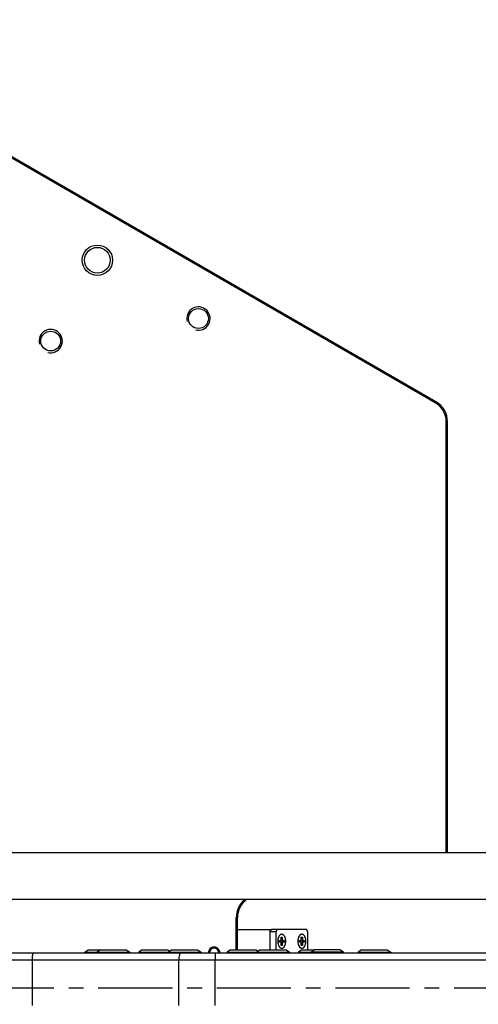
# Model space of a CAD drawing. Header units: millimetres. Extents: x 0 to 7560, y 0 to 5346.
# Tile 42 of 242: x 1839 to 2036, y 1017 to 1439. Entities that reach past the tile are written whole.
import ezdxf

# ---------------------------------------------------------------- set-up
doc = ezdxf.new("R2010")
doc.units = ezdxf.units.MM
doc.linetypes.add('CENTER', pattern=[50.8, 31.75, -6.35, 6.35, -6.35])
for name, color, linetype in [('M2001303_PBL1239', 7, 'Continuous'), ('M2001402_PBL1505', 7, 'Continuous'), ('M2001601_STOPPER_PAD_PBL1504', 7, 'Continuous'), ('M2200805_PBL1456', 7, 'Continuous'), ('M2310102_PBL1512', 7, 'Continuous'), ('MISUMI_MTCSC6_PBL1467', 7, 'Continuous'), ('MISUMI_MTCSC6_PBL1494', 7, 'Continuous'), ('MISUMI_MTCSC6_PBL1495', 7, 'Continuous'), ('MISUMI_MTCSC6_PBL1496', 7, 'Continuous'), ('MISUMI_MTCSC6_PBL1497', 7, 'Continuous'), ('MISUMI_MTCSC6_PBL1498', 7, 'Continuous'), ('MISUMI_MTCSC6_PBL1499', 7, 'Continuous'), ('MISUMI_MTCSC6_PBL1500', 7, 'Continuous'), ('MISUMI_MTCSC6_PBL1501', 7, 'Continuous'), ('P9140504_BOLT_PBL1674', 7, 'Continuous'), ('P9140802_MACHINE_SCREW_PBL1502', 7, 'Continuous'), ('P9140802_MACHINE_SCREW_PBL1503', 7, 'Continuous')]:
    doc.layers.add(name, color=color, linetype=linetype)
doc.styles.add('ROMANS', font='romans.shx', dxfattribs={"oblique": 10, "bigfont": 'whgtxt.shx'})
doc.dimstyles.new('zeus', dxfattribs={"dimtxt": 30, "dimasz": 25, "dimexe": 1, "dimexo": 1, "dimgap": 10, "dimtad": 1, "dimdsep": 46, "dimtxsty": 'ROMANS', "dimcen": 0, "dimclrd": 1, "dimclre": 1, "dimclrt": 2, "dimazin": 2, "dimtfac": 1, "dimtmove": 0, "dimatfit": 3, "dimfxl": 1, "dimarcsym": 0})

# ---------------------------------------------------------------- blocks, each defined once
blk = doc.blocks.new('*D505')
at = {"color": 1, "lineweight": -2, "ltscale": 0.3, "transparency": 16777216}
for p, q in [((2123.69, 1023.8), (2529.87, 1023.8)), ((2528.87, 792.3), (2528.87, 998.8)), ((1987.59, 767.3), (2529.87, 767.3))]:
    blk.add_line(p, q, dxfattribs=at)
at = {"color": 1, "ltscale": 0.3, "transparency": 16777216}
for points in [[(2524.71, 998.8), (2533.04, 998.8), (2528.87, 1023.8)], [(2524.71, 792.3), (2533.04, 792.3), (2528.87, 767.3)]]:
    blk.add_solid(points, dxfattribs=at)
at = {"layer": 'Defpoints', "color": 0, "ltscale": 0.3, "transparency": 16777216}
for p in [(2122.69, 1023.8), (2528.87, 1023.8), (1986.59, 767.3)]:
    blk.add_point(p, dxfattribs=at)
at = {"color": 2, "ltscale": 0.3, "transparency": 16777216, "insert": (2503.87, 895.55), "char_height": 30, "attachment_point": 5, "rotation": 90, "style": 'ROMANS'}
blk.add_mtext('256.5', dxfattribs=at)
blk = doc.blocks.new('*D506')
at = {"color": 1, "lineweight": -2, "ltscale": 0.3, "transparency": 16777216}
for p, q in [((1624.31, 1705.24), (2116.23, 1989.25)), ((1594, 1687.74), (1602.66, 1692.74)), ((1770.28, 1402.41), (1602.16, 1693.61)), ((1761.62, 1397.41), (1593.5, 1688.61)), ((1572.35, 1675.24), (1550.7, 1662.74))]:
    blk.add_line(p, q, dxfattribs=at)
at = {"color": 1, "ltscale": 0.3, "transparency": 16777216}
for points in [[(1622.22, 1708.85), (1626.39, 1701.63), (1602.66, 1692.74)], [(1570.26, 1678.85), (1574.43, 1671.63), (1594, 1687.74)]]:
    blk.add_solid(points, dxfattribs=at)
at = {"layer": 'Defpoints', "color": 0, "ltscale": 0.3, "transparency": 16777216}
for p in [(1602.66, 1692.74), (1770.78, 1401.54), (1762.12, 1396.54)]:
    blk.add_point(p, dxfattribs=at)
at = {"color": 2, "ltscale": 0.3, "transparency": 16777216, "insert": (1868.59, 1875.15), "char_height": 30, "attachment_point": 5, "rotation": 30, "style": 'ROMANS'}
blk.add_mtext('공간확보 영역= 최소10mm', dxfattribs=at)

msp = doc.modelspace()

# ---------------------------------------------------------------- linework, layer by layer
at = {"color": 1, "linetype": 'CENTER'}
msp.add_line((1212.687, 1023.804), (2122.687, 1023.804), dxfattribs=at)
at = {"layer": 'M2001303_PBL1239', "color": 7}
for p, q in [((2017.437, 1274.518), (1747.437, 1430.403)), ((2017.687, 1274.951), (1747.687, 1430.836)), ((2017.437, 1274.518), (2017.687, 1274.951)), ((2022.187, 1081.804), (2022.187, 1266.291)), ((2022.187, 1266.291), (2022.687, 1266.291)), ((2022.687, 1081.804), (2022.687, 1266.291)), ((1932.187, 1053.804), (1932.687, 1053.804)), ((1932.187, 1040.104), (1932.187, 1053.804)), ((1932.687, 1048.804), (1932.687, 1053.804))]:
    msp.add_line(p, q, dxfattribs=at)
for centre, radius in [((1872.687, 1335.573), 6.5), ((1872.687, 1335.573), 5.5), ((1915.988, 1310.573), 4.25), ((1852.687, 1300.932), 4.25)]:
    msp.add_circle(centre, radius, dxfattribs=at)
at = {"layer": 'M2001303_PBL1239', "color": 134}
for centre, radius, start, end in [((1915.988, 1310.573), 5, 255, 195), ((1852.687, 1300.932), 5, 255, 195), ((1922.687, 1038.804), 2.5, 0, 180.00001)]:
    msp.add_arc(centre, radius, start, end, dxfattribs=at)
at = {"layer": 'M2001303_PBL1239', "color": 7}
for centre, radius, start, end in [((2012.687, 1266.291), 9.5, 0, 60), ((2012.687, 1266.291), 10, 0, 60), ((1942.687, 1053.804), 10.5, 130.32205, 180), ((1942.687, 1053.804), 10, 126.77804, 180), ((1922.687, 1038.804), 2.1, 0, 180)]:
    msp.add_arc(centre, radius, start, end, dxfattribs=at)
at = {"layer": 'M2001402_PBL1505', "color": 7}
for p, q in [((1932.687, 1048.804), (1947.212, 1048.804)), ((1932.687, 1040.104), (1932.687, 1048.804)), ((1946.687, 1047.888), (1946.687, 1048.804))]:
    msp.add_line(p, q, dxfattribs=at)
at = {"layer": 'M2001601_STOPPER_PAD_PBL1504', "color": 7}
for p, q in [((1946.639, 1047.804), (1947.212, 1048.804)), ((1949.096, 1047.804), (1946.639, 1047.804)), ((1946.639, 1047.804), (1946.639, 1040.104)), ((1962.288, 1048.804), (1947.212, 1048.804)), ((1949.67, 1048.804), (1949.096, 1047.804)), ((1949.096, 1047.804), (1949.096, 1040.104)), ((1962.862, 1047.804), (1962.288, 1048.804)), ((1962.862, 1040.104), (1962.862, 1047.804))]:
    msp.add_line(p, q, dxfattribs=at)
for centre, radius, start, end in [((1951.678, 1045.804), 1, 90.06798, 101.28816), ((1960.282, 1045.804), 1, 90.06798, 101.28816), ((1948.201, 1043.803), 5.197, 355.29446, 0.01118), ((1948.201, 1043.805), 5.197, 359.98887, 4.69967), ((1956.805, 1043.805), 5.197, 359.98887, 4.69967), ((1956.805, 1043.803), 5.197, 355.29446, 0.01118), ((1951.678, 1041.804), 1, 258.71184, 269.93202), ((1960.282, 1041.804), 1, 258.71184, 269.93202)]:
    msp.add_arc(centre, radius, start, end, dxfattribs=at)
for points, knots in [([(1951.483, 1046.784), (1951.386, 1046.765), (1950.961, 1046.614), (1950.648, 1046.246), (1950.473, 1045.946)], [0, 0, 0, 0, 0.2210746, 1, 1, 1, 1]), ([(1952.608, 1046.327), (1952.574, 1046.365), (1952.442, 1046.502), (1952.287, 1046.618), (1952.162, 1046.682)], [0, 0, 0, 0, 0.2660003, 1, 1, 1, 1]), ([(1952.978, 1045.768), (1952.951, 1045.821), (1952.846, 1046.019), (1952.717, 1046.204), (1952.608, 1046.327)], [0, 0, 0, 0, 0.2645339, 1, 1, 1, 1]), ([(1960.086, 1046.784), (1959.99, 1046.765), (1959.564, 1046.614), (1959.252, 1046.246), (1959.077, 1045.946)], [0, 0, 0, 0, 0.2210746, 1, 1, 1, 1]), ([(1961.211, 1046.327), (1961.178, 1046.365), (1961.046, 1046.502), (1960.89, 1046.618), (1960.766, 1046.682)], [0, 0, 0, 0, 0.2660003, 1, 1, 1, 1]), ([(1961.581, 1045.768), (1961.555, 1045.821), (1961.45, 1046.019), (1961.321, 1046.204), (1961.211, 1046.327)], [0, 0, 0, 0, 0.2645339, 1, 1, 1, 1]), ([(1952.977, 1041.838), (1953.005, 1041.893), (1953.112, 1042.125), (1953.193, 1042.368), (1953.242, 1042.556)], [0, 0, 0, 0, 0.2397149, 1, 1, 1, 1]), ([(1953.243, 1045.049), (1953.226, 1045.114), (1953.155, 1045.359), (1953.062, 1045.599), (1952.978, 1045.768)], [0, 0, 0, 0, 0.2599816, 1, 1, 1, 1]), ([(1961.846, 1045.049), (1961.829, 1045.114), (1961.759, 1045.359), (1961.666, 1045.599), (1961.581, 1045.768)], [0, 0, 0, 0, 0.2599816, 1, 1, 1, 1]), ([(1961.581, 1041.838), (1961.608, 1041.893), (1961.715, 1042.125), (1961.797, 1042.368), (1961.846, 1042.556)], [0, 0, 0, 0, 0.2397149, 1, 1, 1, 1]), ([(1950.473, 1041.661), (1950.538, 1041.55), (1950.784, 1041.185), (1951.173, 1040.885), (1951.483, 1040.823)], [0, 0, 0, 0, 0.2888962, 1, 1, 1, 1]), ([(1952.162, 1040.925), (1952.202, 1040.945), (1952.367, 1041.041), (1952.51, 1041.171), (1952.607, 1041.279)], [0, 0, 0, 0, 0.2359537, 1, 1, 1, 1]), ([(1952.607, 1041.279), (1952.642, 1041.319), (1952.785, 1041.492), (1952.901, 1041.685), (1952.977, 1041.838)], [0, 0, 0, 0, 0.2358362, 1, 1, 1, 1]), ([(1959.077, 1041.661), (1959.141, 1041.55), (1959.387, 1041.185), (1959.777, 1040.885), (1960.086, 1040.823)], [0, 0, 0, 0, 0.2888962, 1, 1, 1, 1]), ([(1960.765, 1040.925), (1960.805, 1040.945), (1960.97, 1041.041), (1961.114, 1041.171), (1961.211, 1041.279)], [0, 0, 0, 0, 0.2359537, 1, 1, 1, 1]), ([(1961.211, 1041.279), (1961.246, 1041.319), (1961.388, 1041.492), (1961.505, 1041.685), (1961.581, 1041.838)], [0, 0, 0, 0, 0.2358362, 1, 1, 1, 1])]:
    msp.add_open_spline(points, degree=3, knots=knots, dxfattribs=at)
for points in [[(1952.162, 1046.682), (1952.014, 1046.758), (1951.844, 1046.804), (1951.677, 1046.804)], [(1960.766, 1046.682), (1960.618, 1046.758), (1960.448, 1046.804), (1960.281, 1046.804)], [(1950.473, 1045.946), (1950.102, 1045.312), (1949.811, 1043.804), (1950.102, 1042.295), (1950.473, 1041.661)], [(1953.242, 1042.556), (1953.313, 1042.824), (1953.358, 1043.1), (1953.38, 1043.376)], [(1953.381, 1044.23), (1953.358, 1044.506), (1953.313, 1044.782), (1953.243, 1045.049)], [(1959.077, 1045.946), (1958.705, 1045.312), (1958.415, 1043.804), (1958.705, 1042.295), (1959.077, 1041.661)], [(1961.984, 1044.23), (1961.961, 1044.506), (1961.916, 1044.782), (1961.846, 1045.049)], [(1961.846, 1042.556), (1961.916, 1042.824), (1961.961, 1043.1), (1961.984, 1043.376)], [(1951.677, 1040.804), (1951.844, 1040.804), (1952.014, 1040.849), (1952.162, 1040.925)], [(1960.281, 1040.804), (1960.447, 1040.804), (1960.617, 1040.849), (1960.765, 1040.925)]]:
    msp.add_open_spline(points, degree=3, dxfattribs=at)
at = {"layer": 'M2200805_PBL1456', "color": 7}
for p, q in [((1802.783, 1038.804), (2445.894, 1038.804)), ((1799.783, 1035.804), (2448.894, 1035.804)), ((1844.669, 1035.804), (1844.669, 1016.304)), ((1907.573, 1016.304), (1907.573, 1035.804)), ((1923.117, 1016.304), (1923.117, 1035.804))]:
    msp.add_line(p, q, dxfattribs=at)
for points, knots in [([(1845.425, 1038.804), (1845.302, 1038.804), (1845.124, 1038.59), (1844.991, 1038.277), (1844.718, 1037.362), (1844.669, 1036.515), (1844.669, 1035.804)], [0, 0, 0, 0, 0.1152222, 0.2110529, 0.3330848, 1, 1, 1, 1]), ([(1908.329, 1038.804), (1908.206, 1038.804), (1908.028, 1038.59), (1907.895, 1038.277), (1907.622, 1037.362), (1907.573, 1036.515), (1907.573, 1035.804)], [0, 0, 0, 0, 0.1152222, 0.2110529, 0.3330848, 1, 1, 1, 1]), ([(1923.095, 1038.804), (1923.1, 1038.804), (1923.093, 1038.773), (1923.103, 1038.741), (1923.1, 1038.663), (1923.106, 1038.518), (1923.107, 1038.265), (1923.111, 1037.898), (1923.113, 1037.449), (1923.116, 1036.742), (1923.117, 1036.186), (1923.117, 1035.804)], [0, 0, 0, 0, 0.004867, 0.0192812, 0.0431329, 0.0761981, 0.1686063, 0.2929605, 0.4444845, 0.6173573, 1, 1, 1, 1])]:
    msp.add_open_spline(points, degree=3, knots=knots, dxfattribs=at)
at = {"layer": 'M2310102_PBL1512', "color": 7}
for p, q in [((1825.347, 1081.804), (2358.504, 1081.804)), ((1825.347, 1061.804), (2358.504, 1061.804))]:
    msp.add_line(p, q, dxfattribs=at)
at = {"layer": 'MISUMI_MTCSC6_PBL1467', "color": 7}
for p, q in [((1867.3, 1039.104), (1868.8, 1040.104)), ((1867.3, 1038.804), (1867.3, 1039.104)), ((1867.3, 1039.104), (1872.566, 1039.104)), ((1868.8, 1040.104), (1874.066, 1040.104))]:
    msp.add_line(p, q, dxfattribs=at)
at = {"layer": 'MISUMI_MTCSC6_PBL1494', "color": 7}
for p, q in [((1874.066, 1040.104), (1872.566, 1039.104)), ((1872.566, 1039.104), (1872.566, 1038.804)), ((1872.566, 1039.104), (1886.566, 1039.104)), ((1874.066, 1040.104), (1885.066, 1040.104)), ((1885.066, 1040.104), (1886.566, 1039.104)), ((1886.566, 1039.104), (1886.566, 1038.804))]:
    msp.add_line(p, q, dxfattribs=at)
at = {"layer": 'MISUMI_MTCSC6_PBL1495', "color": 7}
for p, q in [((1891.878, 1040.104), (1890.378, 1039.104)), ((1890.378, 1039.104), (1890.378, 1038.804)), ((1890.378, 1039.104), (1903.092, 1039.104)), ((1891.878, 1040.104), (1902.878, 1040.104)), ((1902.878, 1040.104), (1903.735, 1039.532))]:
    msp.add_line(p, q, dxfattribs=at)
at = {"layer": 'MISUMI_MTCSC6_PBL1496', "color": 7}
for p, q in [((1904.592, 1040.104), (1903.092, 1039.104)), ((1903.092, 1039.104), (1917.092, 1039.104)), ((1903.092, 1039.104), (1903.092, 1038.804)), ((1904.592, 1040.104), (1915.592, 1040.104)), ((1908.559, 1038.804), (1908.329, 1038.804)), ((1915.592, 1040.104), (1917.092, 1039.104)), ((1917.092, 1039.104), (1917.092, 1038.804))]:
    msp.add_line(p, q, dxfattribs=at)
at = {"layer": 'MISUMI_MTCSC6_PBL1497', "color": 7}
for p, q in [((1929.782, 1040.104), (1928.282, 1039.104)), ((1928.282, 1039.104), (1940.996, 1039.104)), ((1928.282, 1039.104), (1928.282, 1038.804)), ((1929.782, 1040.104), (1940.782, 1040.104)), ((1940.782, 1040.104), (1941.639, 1039.532))]:
    msp.add_line(p, q, dxfattribs=at)
at = {"layer": 'MISUMI_MTCSC6_PBL1498', "color": 7}
for p, q in [((1942.496, 1040.104), (1940.996, 1039.104)), ((1940.996, 1039.104), (1954.996, 1039.104)), ((1940.996, 1039.104), (1940.996, 1038.804)), ((1942.496, 1040.104), (1953.496, 1040.104)), ((1953.496, 1040.104), (1954.996, 1039.104)), ((1954.996, 1039.104), (1954.996, 1038.804))]:
    msp.add_line(p, q, dxfattribs=at)
at = {"layer": 'MISUMI_MTCSC6_PBL1499', "color": 7}
for p, q in [((1960.308, 1040.104), (1958.808, 1039.104)), ((1958.808, 1039.104), (1964.075, 1039.104)), ((1958.808, 1039.104), (1958.808, 1038.804)), ((1960.308, 1040.104), (1965.575, 1040.104))]:
    msp.add_line(p, q, dxfattribs=at)
at = {"layer": 'MISUMI_MTCSC6_PBL1500', "color": 7}
for p, q in [((1964.075, 1039.104), (1965.575, 1040.104)), ((1978.075, 1039.104), (1964.075, 1039.104)), ((1964.075, 1038.804), (1964.075, 1039.104)), ((1976.575, 1040.104), (1965.575, 1040.104)), ((1978.075, 1039.104), (1976.575, 1040.104)), ((1978.075, 1038.804), (1978.075, 1039.104))]:
    msp.add_line(p, q, dxfattribs=at)
at = {"layer": 'MISUMI_MTCSC6_PBL1501', "color": 7}
for p, q in [((1985.898, 1040.104), (1984.398, 1039.104)), ((1984.398, 1039.104), (1998.398, 1039.104)), ((1984.398, 1039.104), (1984.398, 1038.804)), ((1985.898, 1040.104), (1996.898, 1040.104)), ((1996.898, 1040.104), (1998.398, 1039.104)), ((1998.398, 1039.104), (1998.398, 1038.804))]:
    msp.add_line(p, q, dxfattribs=at)
at = {"layer": 'P9140504_BOLT_PBL1674', "color": 7}
msp.add_arc((1922.687, 1038.804), 2.009, 0, 180, dxfattribs=at)
at = {"layer": 'P9140802_MACHINE_SCREW_PBL1502', "color": 7}
for p, q in [((1958.578, 1044.231), (1958.578, 1044.229)), ((1958.578, 1044.231), (1958.578, 1044.229)), ((1958.716, 1045.051), (1958.715, 1045.046)), ((1958.716, 1045.051), (1958.715, 1045.047)), ((1958.983, 1045.773), (1958.979, 1045.766)), ((1958.981, 1045.77), (1958.98, 1045.766)), ((1958.983, 1045.773), (1958.981, 1045.77)), ((1959.248, 1044.204), (1959.707, 1044.204)), ((1959.248, 1043.404), (1959.248, 1044.204)), ((1959.707, 1043.404), (1959.248, 1043.404)), ((1960.052, 1045.604), (1960.51, 1045.604)), ((1960.052, 1044.804), (1960.052, 1045.604)), ((1960.51, 1044.804), (1960.052, 1044.804)), ((1960.052, 1042.804), (1960.51, 1042.804)), ((1960.052, 1042.004), (1960.052, 1042.804)), ((1960.51, 1042.004), (1960.052, 1042.004)), ((1960.134, 1044.204), (1961.313, 1044.204)), ((1961.313, 1043.404), (1960.134, 1043.404)), ((1960.51, 1045.604), (1960.51, 1044.804)), ((1960.51, 1042.804), (1960.51, 1042.004)), ((1960.593, 1044.204), (1960.593, 1043.404)), ((1961.313, 1044.204), (1961.313, 1043.404))]:
    msp.add_line(p, q, dxfattribs=at)
for centre, radius, start, end in [((1960.282, 1045.8), 1.004, 90.05701, 101.66775), ((1963.758, 1043.804), 5.198, 175.30732, 180.00645), ((1963.758, 1043.803), 5.198, 179.99348, 184.70303), ((1961.63, 1044.454), 2.957, 149.63648, 153.5041), ((1961.634, 1043.156), 2.962, 206.38708, 210.36139), ((1960.282, 1041.807), 1.004, 258.33355, 269.9433)]:
    msp.add_arc(centre, radius, start, end, dxfattribs=at)
for points, knots in [([(1960.079, 1046.783), (1959.881, 1046.742), (1959.474, 1046.518), (1959.201, 1046.158), (1959.078, 1045.949)], [0, 0, 0, 0, 0.4543802, 1, 1, 1, 1]), ([(1962.002, 1043.804), (1962.002, 1044.189), (1961.922, 1044.923), (1961.619, 1045.768), (1961.259, 1046.295), (1960.961, 1046.581), (1960.631, 1046.761), (1960.394, 1046.804), (1960.281, 1046.804)], [0, 0, 0, 0, 0.3068735, 0.5836842, 0.7045693, 0.8125636, 0.9095416, 1, 1, 1, 1]), ([(1958.715, 1045.047), (1958.698, 1044.981), (1958.634, 1044.713), (1958.595, 1044.439), (1958.578, 1044.231)], [0, 0, 0, 0, 0.2446319, 1, 1, 1, 1]), ([(1958.578, 1043.377), (1958.584, 1043.306), (1958.612, 1043.031), (1958.663, 1042.758), (1958.716, 1042.558)], [0, 0, 0, 0, 0.2548514, 1, 1, 1, 1]), ([(1958.979, 1045.766), (1958.952, 1045.711), (1958.846, 1045.48), (1958.765, 1045.238), (1958.716, 1045.051)], [0, 0, 0, 0, 0.2397642, 1, 1, 1, 1]), ([(1958.716, 1042.558), (1958.732, 1042.494), (1958.803, 1042.248), (1958.896, 1042.009), (1958.98, 1041.839)], [0, 0, 0, 0, 0.2599996, 1, 1, 1, 1]), ([(1959.707, 1044.204), (1959.754, 1044.204), (1959.858, 1044.245), (1959.966, 1044.386), (1960.036, 1044.579), (1960.052, 1044.727), (1960.052, 1044.804)], [0, 0, 0, 0, 0.1857685, 0.414206, 0.6920162, 1, 1, 1, 1]), ([(1960.052, 1042.804), (1960.052, 1042.881), (1960.036, 1043.028), (1959.966, 1043.221), (1959.858, 1043.362), (1959.754, 1043.404), (1959.707, 1043.404)], [0, 0, 0, 0, 0.3079839, 0.585794, 0.8142315, 1, 1, 1, 1]), ([(1960.134, 1044.204), (1960.094, 1044.204), (1960.008, 1044.232), (1959.947, 1044.296), (1959.92, 1044.334)], [0, 0, 0, 0, 0.4584323, 1, 1, 1, 1]), ([(1959.92, 1043.273), (1959.947, 1043.311), (1960.008, 1043.375), (1960.094, 1043.404), (1960.134, 1043.404)], [0, 0, 0, 0, 0.5415678, 1, 1, 1, 1]), ([(1960.281, 1040.804), (1960.394, 1040.804), (1960.631, 1040.846), (1960.961, 1041.027), (1961.259, 1041.312), (1961.619, 1041.839), (1961.922, 1042.684), (1962.002, 1043.418), (1962.002, 1043.804)], [0, 0, 0, 0, 0.0904583, 0.1874363, 0.2954305, 0.4163153, 0.6931257, 1, 1, 1, 1]), ([(1960.51, 1044.804), (1960.51, 1044.727), (1960.526, 1044.579), (1960.596, 1044.386), (1960.704, 1044.245), (1960.808, 1044.204), (1960.855, 1044.204)], [0, 0, 0, 0, 0.3079839, 0.585794, 0.8142315, 1, 1, 1, 1]), ([(1960.855, 1043.404), (1960.808, 1043.404), (1960.704, 1043.362), (1960.596, 1043.221), (1960.526, 1043.028), (1960.51, 1042.881), (1960.51, 1042.804)], [0, 0, 0, 0, 0.1857685, 0.414206, 0.6920162, 1, 1, 1, 1]), ([(1959.078, 1041.658), (1959.201, 1041.45), (1959.474, 1041.089), (1959.881, 1040.865), (1960.079, 1040.824)], [0, 0, 0, 0, 0.5456208, 1, 1, 1, 1])]:
    msp.add_open_spline(points, degree=3, knots=knots, dxfattribs=at)
at = {"layer": 'P9140802_MACHINE_SCREW_PBL1503', "color": 7}
for p, q in [((1949.974, 1044.231), (1949.974, 1044.229)), ((1949.974, 1044.231), (1949.974, 1044.229)), ((1950.112, 1045.051), (1950.111, 1045.046)), ((1950.112, 1045.051), (1950.111, 1045.047)), ((1950.379, 1045.773), (1950.376, 1045.766)), ((1950.378, 1045.77), (1950.376, 1045.766)), ((1950.38, 1045.773), (1950.378, 1045.77)), ((1950.645, 1044.204), (1951.104, 1044.204)), ((1950.645, 1043.404), (1950.645, 1044.204)), ((1951.104, 1043.404), (1950.645, 1043.404)), ((1951.448, 1045.604), (1951.907, 1045.604)), ((1951.448, 1044.804), (1951.448, 1045.604)), ((1951.907, 1044.804), (1951.448, 1044.804)), ((1951.448, 1042.804), (1951.907, 1042.804)), ((1951.448, 1042.004), (1951.448, 1042.804)), ((1951.907, 1042.004), (1951.448, 1042.004)), ((1951.53, 1044.204), (1952.71, 1044.204)), ((1952.71, 1043.404), (1951.53, 1043.404)), ((1951.907, 1045.604), (1951.907, 1044.804)), ((1951.907, 1042.804), (1951.907, 1042.004)), ((1951.989, 1044.204), (1951.989, 1043.404)), ((1952.71, 1044.204), (1952.71, 1043.404))]:
    msp.add_line(p, q, dxfattribs=at)
for centre, radius, start, end in [((1951.678, 1045.8), 1.004, 90.05701, 101.66775), ((1955.155, 1043.804), 5.198, 175.30732, 180.00645), ((1955.155, 1043.803), 5.198, 179.99348, 184.70303), ((1953.026, 1044.454), 2.957, 149.63648, 153.5041), ((1953.03, 1043.156), 2.962, 206.38708, 210.36139), ((1951.678, 1041.807), 1.004, 258.33355, 269.9433)]:
    msp.add_arc(centre, radius, start, end, dxfattribs=at)
for points, knots in [([(1951.475, 1046.783), (1951.278, 1046.742), (1950.87, 1046.518), (1950.597, 1046.158), (1950.474, 1045.949)], [0, 0, 0, 0, 0.4543802, 1, 1, 1, 1]), ([(1953.398, 1043.804), (1953.398, 1044.189), (1953.319, 1044.923), (1953.015, 1045.768), (1952.655, 1046.295), (1952.357, 1046.581), (1952.028, 1046.761), (1951.791, 1046.804), (1951.677, 1046.804)], [0, 0, 0, 0, 0.3068735, 0.5836842, 0.7045693, 0.8125636, 0.9095416, 1, 1, 1, 1]), ([(1950.111, 1045.047), (1950.094, 1044.981), (1950.031, 1044.713), (1949.991, 1044.439), (1949.974, 1044.231)], [0, 0, 0, 0, 0.2446319, 1, 1, 1, 1]), ([(1949.974, 1043.377), (1949.98, 1043.306), (1950.008, 1043.031), (1950.06, 1042.758), (1950.112, 1042.558)], [0, 0, 0, 0, 0.2548514, 1, 1, 1, 1]), ([(1950.376, 1045.766), (1950.349, 1045.711), (1950.242, 1045.48), (1950.161, 1045.238), (1950.112, 1045.051)], [0, 0, 0, 0, 0.2397642, 1, 1, 1, 1]), ([(1950.112, 1042.558), (1950.129, 1042.494), (1950.199, 1042.248), (1950.293, 1042.009), (1950.377, 1041.839)], [0, 0, 0, 0, 0.2599996, 1, 1, 1, 1]), ([(1951.104, 1044.204), (1951.15, 1044.204), (1951.254, 1044.245), (1951.362, 1044.386), (1951.432, 1044.579), (1951.448, 1044.727), (1951.448, 1044.804)], [0, 0, 0, 0, 0.1857685, 0.414206, 0.6920162, 1, 1, 1, 1]), ([(1951.448, 1042.804), (1951.448, 1042.881), (1951.432, 1043.028), (1951.362, 1043.221), (1951.254, 1043.362), (1951.15, 1043.404), (1951.104, 1043.404)], [0, 0, 0, 0, 0.3079839, 0.585794, 0.8142315, 1, 1, 1, 1]), ([(1951.53, 1044.204), (1951.491, 1044.204), (1951.404, 1044.232), (1951.343, 1044.296), (1951.316, 1044.334)], [0, 0, 0, 0, 0.4584323, 1, 1, 1, 1]), ([(1951.316, 1043.273), (1951.343, 1043.311), (1951.404, 1043.375), (1951.491, 1043.404), (1951.53, 1043.404)], [0, 0, 0, 0, 0.5415678, 1, 1, 1, 1]), ([(1951.677, 1040.804), (1951.791, 1040.804), (1952.028, 1040.846), (1952.357, 1041.027), (1952.655, 1041.312), (1953.015, 1041.839), (1953.319, 1042.684), (1953.398, 1043.418), (1953.398, 1043.804)], [0, 0, 0, 0, 0.0904583, 0.1874363, 0.2954305, 0.4163153, 0.6931257, 1, 1, 1, 1]), ([(1951.907, 1044.804), (1951.907, 1044.727), (1951.923, 1044.579), (1951.993, 1044.386), (1952.101, 1044.245), (1952.204, 1044.204), (1952.251, 1044.204)], [0, 0, 0, 0, 0.3079839, 0.585794, 0.8142315, 1, 1, 1, 1]), ([(1952.251, 1043.404), (1952.204, 1043.404), (1952.101, 1043.362), (1951.993, 1043.221), (1951.923, 1043.028), (1951.907, 1042.881), (1951.907, 1042.804)], [0, 0, 0, 0, 0.1857685, 0.414206, 0.6920162, 1, 1, 1, 1]), ([(1950.474, 1041.658), (1950.597, 1041.45), (1950.87, 1041.089), (1951.278, 1040.865), (1951.475, 1040.824)], [0, 0, 0, 0, 0.5456208, 1, 1, 1, 1])]:
    msp.add_open_spline(points, degree=3, knots=knots, dxfattribs=at)

# ---------------------------------------------------------------- dimensions: what is measured, and where the dimension line sits
at = {"ltscale": 0.3}
dim = msp.add_aligned_dim(p1=(1762.121, 1396.541), p2=(1770.781, 1401.541), distance=336.247, text='공간확보 영역= 최소<>mm', dimstyle='zeus', dxfattribs=at)
dim.commit()
dim.dimension.update_dxf_attribs({"geometry": '*D506', "text_midpoint": (1868.593, 1875.146)})
dim = msp.add_linear_dim(base=(2528.873, 1023.804), p1=(1986.588, 767.304), p2=(2122.687, 1023.804), angle=90, dimstyle='zeus', dxfattribs=at)
dim.commit()
dim.dimension.update_dxf_attribs({"geometry": '*D505', "text_midpoint": (2503.873, 895.554)})

doc.saveas('drawing.dxf')
